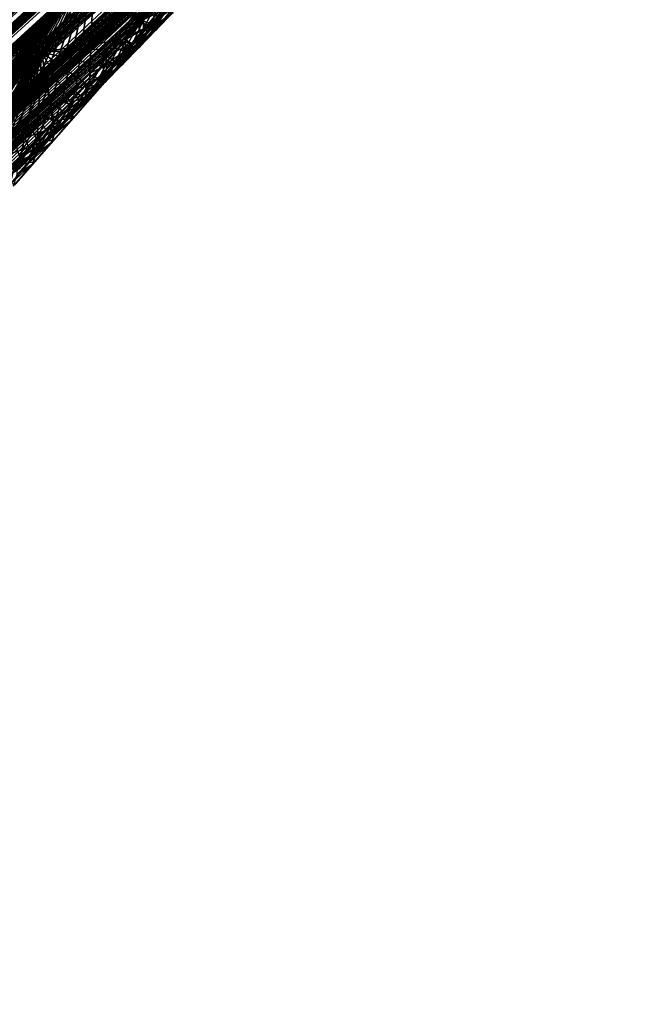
# Model space of a CAD drawing. Header units: metres. Extents: x -82 to 82, y -313 to 40.
# Tile 70 of 256: x -39.38 to -31.86, y -59.44 to -47.37. Entities that reach past the tile are written whole.
import ezdxf

# ---------------------------------------------------------------- set-up
doc = ezdxf.new("R2010")
doc.units = ezdxf.units.M
doc.layers.add('solid_505278_SW0001_CCC', color=7, linetype='CONTINUOUS')

msp = doc.modelspace()

# ---------------------------------------------------------------- linework, layer by layer
at = {"layer": 'solid_505278_SW0001_CCC'}
for points in [[(-49.32505, -55.600933, 69.177597), (-28.397409, -36.465427, 49.760887), (-28.379339, -36.453484, 49.982906)], [(-49.005386, -55.315346, 69.723915), (-49.32505, -55.600933, 69.177597), (-28.379339, -36.453484, 49.982906)], [(-49.32505, -55.600933, 69.177597), (-28.423248, -36.48732, 49.557117), (-28.397409, -36.465427, 49.760887)], [(-49.32505, -55.600933, 69.177597), (-28.456142, -36.518196, 49.369492), (-28.423248, -36.48732, 49.557117)], [(-49.32505, -55.600933, 69.177597), (-28.495581, -36.557339, 49.196136), (-28.456142, -36.518196, 49.369492)], [(-49.005386, -55.315346, 69.723915), (-28.37059, -36.453293, 50.225967), (-28.37241, -36.466423, 50.491898)], [(-49.005386, -55.315346, 69.723915), (-28.379339, -36.453484, 49.982906), (-28.37059, -36.453293, 50.225967)], [(-49.005386, -55.315346, 69.723915), (-28.37241, -36.466423, 50.491898), (-28.386059, -36.49448, 50.782413)], [(-48.652637, -55.035816, 70.256805), (-49.005386, -55.315346, 69.723915), (-28.386059, -36.49448, 50.782413)], [(-48.652637, -55.035816, 70.256805), (-28.386059, -36.49448, 50.782413), (-28.413544, -36.539711, 51.098862)], [(-48.652637, -55.035816, 70.256805), (-28.413544, -36.539711, 51.098862), (-28.456379, -36.603878, 51.441914)], [(-49.611641, -55.892422, 68.618256), (-28.541183, -36.60424, 49.034607), (-28.495581, -36.557339, 49.196136)], [(-49.32505, -55.600933, 69.177597), (-49.611641, -55.892422, 68.618256), (-28.495581, -36.557339, 49.196136)], [(-49.611641, -55.892422, 68.618256), (-28.592705, -36.658581, 48.883282), (-28.541183, -36.60424, 49.034607)], [(-49.611641, -55.892422, 68.618256), (-28.650297, -36.720448, 48.741039), (-28.592705, -36.658581, 48.883282)], [(-48.652637, -55.035816, 70.256805), (-28.456379, -36.603878, 51.441914), (-28.483822, -36.643425, 51.62355)], [(-48.652637, -55.035816, 70.256805), (-28.483822, -36.643425, 51.62355), (-28.515911, -36.68858, 51.812412)], [(-49.865108, -56.189693, 68.046196), (-28.784935, -36.868046, 48.479073), (-28.714212, -36.790089, 48.606735)], [(-49.611641, -55.892422, 68.618256), (-49.865108, -56.189693, 68.046196), (-28.714212, -36.790089, 48.606735)], [(-49.611641, -55.892422, 68.618256), (-28.714212, -36.790089, 48.606735), (-28.650297, -36.720448, 48.741039)], [(-48.26672, -54.762524, 70.775787), (-48.652637, -55.035816, 70.256805), (-28.515911, -36.68858, 51.812412)], [(-48.26672, -54.762524, 70.775787), (-28.515911, -36.68858, 51.812412), (-28.55253, -36.739285, 52.008392)], [(-48.26672, -54.762524, 70.775787), (-28.55253, -36.739285, 52.008392), (-28.593842, -36.795746, 52.211655)], [(-48.26672, -54.762524, 70.775787), (-28.593842, -36.795746, 52.211655), (-28.640474, -36.858566, 52.422691)], [(-49.865108, -56.189693, 68.046196), (-28.863064, -36.954994, 48.357567), (-28.784935, -36.868046, 48.479073)], [(-48.26672, -54.762524, 70.775787), (-28.640474, -36.858566, 52.422691), (-28.692152, -36.927551, 52.641304)], [(-49.865108, -56.189693, 68.046196), (-28.949242, -37.051678, 48.241787), (-28.863064, -36.954994, 48.357567)], [(-48.26672, -54.762524, 70.775787), (-28.692152, -36.927551, 52.641304), (-28.749271, -37.003105, 52.867794)], [(-48.26672, -54.762524, 70.775787), (-28.749271, -37.003105, 52.867794), (-28.812431, -37.085815, 53.102642)], [(-50.085285, -56.492615, 67.461609), (-29.151087, -37.280403, 48.025761), (-29.044729, -37.159546, 48.131264)], [(-49.865108, -56.189693, 68.046196), (-50.085285, -56.492615, 67.461609), (-29.044729, -37.159546, 48.131264)], [(-49.865108, -56.189693, 68.046196), (-29.044729, -37.159546, 48.131264), (-28.949242, -37.051678, 48.241787)], [(-47.84745, -54.495621, 71.280342), (-48.26672, -54.762524, 70.775787), (-28.812431, -37.085815, 53.102642)], [(-47.84745, -54.495621, 71.280342), (-28.812431, -37.085815, 53.102642), (-28.881281, -37.175404, 53.345558)], [(-50.085285, -56.492615, 67.461609), (-29.269623, -37.415829, 47.925503), (-29.151087, -37.280403, 48.025761)], [(-47.84745, -54.495621, 71.280342), (-28.881281, -37.175404, 53.345558), (-28.956409, -37.272457, 53.597054)], [(-47.84745, -54.495621, 71.280342), (-28.956409, -37.272457, 53.597054), (-29.038319, -37.377472, 53.85754)], [(-47.84745, -54.495621, 71.280342), (-29.038319, -37.377472, 53.85754), (-29.126657, -37.490173, 54.126736)], [(-50.085285, -56.492615, 67.461609), (-29.401876, -37.567673, 47.831032), (-29.269623, -37.415829, 47.925503)], [(-47.84745, -54.495621, 71.280342), (-29.126657, -37.490173, 54.126736), (-29.222229, -37.611332, 54.405304)], [(-50.085285, -56.492615, 67.461609), (-29.550472, -37.738945, 47.743385), (-29.401876, -37.567673, 47.831032)], [(-47.394493, -54.235218, 71.769852), (-47.84745, -54.495621, 71.280342), (-29.222229, -37.611332, 54.405304)], [(-47.394493, -54.235218, 71.769852), (-29.222229, -37.611332, 54.405304), (-29.325375, -37.741299, 54.693542)], [(-50.271877, -56.801014, 66.8647), (-29.716869, -37.931442, 47.663921), (-29.550472, -37.738945, 47.743385)], [(-50.085285, -56.492615, 67.461609), (-50.271877, -56.801014, 66.8647), (-29.550472, -37.738945, 47.743385)], [(-47.394493, -54.235218, 71.769852), (-29.325375, -37.741299, 54.693542), (-29.435852, -37.879902, 54.991241)], [(-47.394493, -54.235218, 71.769852), (-29.435852, -37.879902, 54.991241), (-29.554684, -38.028088, 55.299225)], [(-50.271877, -56.801014, 66.8647), (-29.902411, -38.146873, 47.594093), (-29.716869, -37.931442, 47.663921)], [(-47.394493, -54.235218, 71.769852), (-29.554684, -38.028088, 55.299225), (-29.638645, -38.132317, 55.510345)], [(-50.271877, -56.801014, 66.8647), (-30.108398, -38.386669, 47.53653), (-29.902411, -38.146873, 47.594093)], [(-47.394493, -54.235218, 71.769852), (-29.638645, -38.132317, 55.510345), (-29.726185, -38.240715, 55.725929)], [(-47.394493, -54.235218, 71.769852), (-29.726185, -38.240715, 55.725929), (-29.817663, -38.353615, 55.946262)], [(-46.90752, -53.981495, 72.243584), (-47.394493, -54.235218, 71.769852), (-29.817663, -38.353615, 55.946262)], [(-46.90752, -53.981495, 72.243584), (-29.817663, -38.353615, 55.946262), (-29.913446, -38.471352, 56.171631)], [(-50.424477, -57.114719, 66.255669), (-30.335711, -38.651917, 47.493057), (-30.108398, -38.386669, 47.53653)], [(-50.271877, -56.801014, 66.8647), (-50.424477, -57.114719, 66.255669), (-30.108398, -38.386669, 47.53653)], [(-46.90752, -53.981495, 72.243584), (-29.913446, -38.471352, 56.171631), (-30.013628, -38.594021, 56.402115)], [(-46.90752, -53.981495, 72.243584), (-30.013628, -38.594021, 56.402115), (-30.117811, -38.721283, 56.637398)], [(-50.424477, -57.114719, 66.255669), (-30.457506, -38.794319, 47.476967), (-30.335711, -38.651917, 47.493057)], [(-46.90752, -53.981495, 72.243584), (-30.117811, -38.721283, 56.637398), (-30.226368, -38.853474, 56.877766)], [(-50.424477, -57.114719, 66.255669), (-30.585285, -38.943783, 47.46534), (-30.457506, -38.794319, 47.476967)], [(-50.424477, -57.114719, 66.255669), (-30.718929, -39.100258, 47.458099), (-30.585285, -38.943783, 47.46534)], [(-46.90752, -53.981495, 72.243584), (-30.226368, -38.853474, 56.877766), (-30.339729, -38.990978, 57.123539)], [(-46.90752, -53.981495, 72.243584), (-30.339729, -38.990978, 57.123539), (-30.458189, -39.13406, 57.374943)], [(-50.542583, -57.433552, 65.634644), (-30.858578, -39.263908, 47.455437), (-30.718929, -39.100258, 47.458099)], [(-50.424477, -57.114719, 66.255669), (-50.542583, -57.433552, 65.634644), (-30.718929, -39.100258, 47.458099)], [(-46.90752, -53.981495, 72.243584), (-30.458189, -39.13406, 57.374943), (-30.581215, -39.282272, 57.631584)], [(-50.542583, -57.433552, 65.634644), (-31.004772, -39.435261, 47.457993), (-30.858578, -39.263908, 47.455437)], [(-46.386158, -53.734642, 72.700699), (-46.90752, -53.981495, 72.243584), (-30.581215, -39.282272, 57.631584)], [(-46.386158, -53.734642, 72.700699), (-30.581215, -39.282272, 57.631584), (-30.709114, -39.435883, 57.893677)], [(-50.542583, -57.433552, 65.634644), (-31.157259, -39.614136, 47.46553), (-31.004772, -39.435261, 47.457993)], [(-46.386158, -53.734642, 72.700699), (-30.709114, -39.435883, 57.893677), (-30.84239, -39.595329, 58.161575)], [(-50.542583, -57.433552, 65.634644), (-31.316374, -39.80088, 47.47847), (-31.157259, -39.614136, 47.46553)], [(-46.386158, -53.734642, 72.700699), (-30.84239, -39.595329, 58.161575), (-30.981516, -39.761024, 58.435619)], [(-50.542583, -57.433552, 65.634644), (-31.482641, -39.995987, 47.49744), (-31.316374, -39.80088, 47.47847)], [(-46.386158, -53.734642, 72.700699), (-30.981516, -39.761024, 58.435619), (-31.125982, -39.932541, 58.715454)], [(-46.386158, -53.734642, 72.700699), (-31.125982, -39.932541, 58.715454), (-31.275888, -40.109974, 59.001141)], [(-50.542583, -57.433552, 65.634644), (-31.655725, -40.199207, 47.522118), (-31.482641, -39.995987, 47.49744)], [(-46.386158, -53.734642, 72.700699), (-31.275888, -40.109974, 59.001141), (-31.39225, -40.247234, 59.219482)], [(-50.625542, -57.757278, 65.001663), (-31.836168, -40.411072, 47.553123), (-31.655725, -40.199207, 47.522118)], [(-50.542583, -57.433552, 65.634644), (-50.625542, -57.757278, 65.001663), (-31.655725, -40.199207, 47.522118)], [(-46.386158, -53.734642, 72.700699), (-31.39225, -40.247234, 59.219482), (-31.512268, -40.388317, 59.441505)], [(-50.625542, -57.757278, 65.001663), (-32.024429, -40.632023, 47.590984), (-31.836168, -40.411072, 47.553123)], [(-45.829971, -53.494862, 73.140297), (-46.386158, -53.734642, 72.700699), (-31.512268, -40.388317, 59.441505)], [(-45.829971, -53.494862, 73.140297), (-31.512268, -40.388317, 59.441505), (-31.636152, -40.533405, 59.667347)], [(-45.829971, -53.494862, 73.140297), (-31.636152, -40.533405, 59.667347), (-31.763432, -40.68211, 59.896717)], [(-50.625542, -57.757278, 65.001663), (-32.220165, -40.861805, 47.635387), (-32.024429, -40.632023, 47.590984)], [(-45.829971, -53.494862, 73.140297), (-31.763432, -40.68211, 59.896717), (-31.894138, -40.834454, 60.12962)], [(-50.625542, -57.757278, 65.001663), (-32.424107, -41.101101, 47.687153), (-32.220165, -40.861805, 47.635387)], [(-45.829971, -53.494862, 73.140297), (-31.894138, -40.834454, 60.12962), (-32.02858, -40.990692, 60.366241)], [(-45.829971, -53.494862, 73.140297), (-32.02858, -40.990692, 60.366241), (-32.167061, -41.15107, 60.60677)], [(-50.625542, -57.757278, 65.001663), (-32.636555, -41.350227, 47.746632), (-32.424107, -41.101101, 47.687153)], [(-45.829971, -53.494862, 73.140297), (-32.167061, -41.15107, 60.60677), (-32.309887, -41.315838, 60.851391)], [(-50.672581, -58.085609, 64.35688), (-32.857277, -41.609009, 47.813625), (-32.636555, -41.350227, 47.746632)], [(-50.625542, -57.757278, 65.001663), (-50.672581, -58.085609, 64.35688), (-32.636555, -41.350227, 47.746632)], [(-45.829971, -53.494862, 73.140297), (-32.309887, -41.315838, 60.851391), (-32.457127, -41.485039, 61.100151)], [(-45.829971, -53.494862, 73.140297), (-32.457127, -41.485039, 61.100151), (-32.608177, -41.658203, 61.352692)], [(-50.672581, -58.085609, 64.35688), (-33.087185, -41.878288, 47.889168), (-32.857277, -41.609009, 47.813625)], [(-45.829971, -53.494862, 73.140297), (-32.608177, -41.658203, 61.352692), (-32.763325, -41.835548, 61.609173)], [(-45.238346, -53.262276, 73.561333), (-45.829971, -53.494862, 73.140297), (-32.763325, -41.835548, 61.609173)], [(-45.238346, -53.262276, 73.561333), (-32.763325, -41.835548, 61.609173), (-32.922947, -42.017372, 61.869801)], [(-50.672581, -58.085609, 64.35688), (-33.245651, -42.06374, 47.944389), (-33.087185, -41.878288, 47.889168)], [(-50.672581, -58.085609, 64.35688), (-33.408066, -42.253765, 48.003292), (-33.245651, -42.06374, 47.944389)], [(-45.238346, -53.262276, 73.561333), (-32.922947, -42.017372, 61.869801), (-33.087414, -42.20396, 62.134785)], [(-45.238346, -53.262276, 73.561333), (-33.087414, -42.20396, 62.134785), (-33.257111, -42.395607, 62.404335)], [(-50.672581, -58.085609, 64.35688), (-33.574757, -42.448662, 48.06625), (-33.408066, -42.253765, 48.003292)], [(-50.672581, -58.085609, 64.35688), (-33.746044, -42.648716, 48.133629), (-33.574757, -42.448662, 48.06625)], [(-45.238346, -53.262276, 73.561333), (-33.257111, -42.395607, 62.404335), (-33.43169, -42.592049, 62.678284)], [(-50.682842, -58.418221, 63.700481), (-33.92202, -42.854012, 48.205528), (-33.746044, -42.648716, 48.133629)], [(-50.672581, -58.085609, 64.35688), (-50.682842, -58.418221, 63.700481), (-33.746044, -42.648716, 48.133629)], [(-45.238346, -53.262276, 73.561333), (-33.43169, -42.592049, 62.678284), (-33.610764, -42.792973, 62.956406)], [(-34.488785, -42.616348, 45.53973), (-37.863113, -47.3708, 48.708824), (-38.071892, -47.609276, 48.826672)], [(-35.516335, -42.784485, 44.261219), (-34.488785, -42.616348, 45.53973), (-38.071892, -47.609276, 48.826672)], [(-45.238346, -53.262276, 73.561333), (-33.610764, -42.792973, 62.956406), (-33.757561, -42.957172, 63.182068)], [(-42.515465, -47.609116, 43.965061), (-42.380283, -47.372231, 43.769005), (-37.739449, -42.784481, 41.829079)], [(-41.340038, -47.769924, 45.114651), (-42.515465, -47.609116, 43.965061), (-37.739449, -42.784481, 41.829079)], [(-41.340038, -47.769924, 45.114651), (-37.739449, -42.784481, 41.829079), (-36.602207, -42.840649, 43.021687)], [(-35.516335, -42.784485, 44.261219), (-39.111389, -47.769928, 47.552845), (-40.201836, -47.822128, 46.311951)], [(-35.516335, -42.784485, 44.261219), (-40.201836, -47.822128, 46.311951), (-36.602207, -42.840649, 43.021687)], [(-35.516335, -42.784485, 44.261219), (-38.071892, -47.609276, 48.826672), (-39.111389, -47.769928, 47.552845)], [(-50.682842, -58.418221, 63.700481), (-34.102314, -43.064251, 48.281563), (-33.92202, -42.854012, 48.205528)], [(-41.340038, -47.769924, 45.114651), (-36.602207, -42.840649, 43.021687), (-40.201836, -47.822128, 46.311951)], [(-50.682842, -58.418221, 63.700481), (-34.287258, -43.27972, 48.362114), (-34.102314, -43.064251, 48.281563)], [(-45.238346, -53.262276, 73.561333), (-33.757561, -42.957172, 63.182068), (-33.907764, -43.124638, 63.410664)], [(-45.238346, -53.262276, 73.561333), (-33.907764, -43.124638, 63.410664), (-34.061607, -43.295544, 63.642311)], [(-38.518547, -48.037514, 71.912964), (-38.316463, -47.833805, 71.673347), (-34.836853, -43.125942, 68.437462)], [(-38.459187, -46.545467, 73.386971), (-38.518547, -48.037514, 71.912964), (-34.836853, -43.125942, 68.437462)], [(-38.316463, -47.833805, 71.673347), (-38.117588, -47.632515, 71.43531), (-34.836853, -43.125942, 68.437462)], [(-38.117588, -47.632515, 71.43531), (-37.922157, -47.433933, 71.199165), (-34.836853, -43.125942, 68.437462)], [(-37.922157, -47.433933, 71.199165), (-37.729084, -47.237034, 70.9636), (-34.836853, -43.125942, 68.437462)], [(-50.682842, -58.418221, 63.700481), (-34.47723, -43.500744, 48.447609), (-34.287258, -43.27972, 48.362114)], [(-45.238346, -53.262276, 73.561333), (-34.061607, -43.295544, 63.642311), (-34.21933, -43.470062, 63.877129)], [(-50.682842, -58.418221, 63.700481), (-34.672485, -43.727547, 48.538345), (-34.47723, -43.500744, 48.447609)], [(-45.238346, -53.262276, 73.561333), (-34.21933, -43.470062, 63.877129), (-34.381081, -43.648304, 64.115196)], [(-45.238346, -53.262276, 73.561333), (-34.381081, -43.648304, 64.115196), (-34.546188, -43.829762, 64.356186)], [(-50.682842, -58.418221, 63.700481), (-34.872555, -43.959751, 48.633804), (-34.672485, -43.727547, 48.538345)], [(-44.61068, -53.037037, 73.962631), (-45.238346, -53.262276, 73.561333), (-34.546188, -43.829762, 64.356186)], [(-44.61068, -53.037037, 73.962631), (-34.546188, -43.829762, 64.356186), (-34.71471, -44.014477, 64.600121)], [(-50.682842, -58.418221, 63.700481), (-35.077698, -44.197575, 48.734299), (-34.872555, -43.959751, 48.633804)], [(-44.61068, -53.037037, 73.962631), (-34.71471, -44.014477, 64.600121), (-34.886951, -44.202667, 64.847145)], [(-50.682842, -58.418221, 63.700481), (-50.655369, -58.754738, 63.032635), (-35.077698, -44.197575, 48.734299)], [(-50.655369, -58.754738, 63.032635), (-35.288349, -44.441376, 48.840332), (-35.077698, -44.197575, 48.734299)], [(-44.61068, -53.037037, 73.962631), (-34.886951, -44.202667, 64.847145), (-35.063221, -44.394558, 65.097404)], [(-44.61068, -53.037037, 73.962631), (-35.063221, -44.394558, 65.097404), (-35.243824, -44.590366, 65.351036)], [(-50.655369, -58.754738, 63.032635), (-35.504913, -44.691494, 48.952381), (-35.288349, -44.441376, 48.840332)], [(-44.61068, -53.037037, 73.962631), (-35.243824, -44.590366, 65.351036), (-35.397861, -44.756687, 65.565079)], [(-50.655369, -58.754738, 63.032635), (-35.726955, -44.947582, 49.069942), (-35.504913, -44.691494, 48.952381)], [(-44.61068, -53.037037, 73.962631), (-35.397861, -44.756687, 65.565079), (-35.555305, -44.92601, 65.781654)], [(-50.655369, -58.754738, 63.032635), (-35.954548, -45.209709, 49.193123), (-35.726955, -44.947582, 49.069942)], [(-44.61068, -53.037037, 73.962631), (-35.555305, -44.92601, 65.781654), (-35.71582, -45.098087, 66.000618)], [(-42.398941, -50.406586, 77.592232), (-38.459187, -46.545467, 73.386971), (-38.515076, -44.950783, 74.749458)], [(-38.686783, -45.137203, 74.938423), (-42.398941, -50.406586, 77.592232), (-38.515076, -44.950783, 74.749458)], [(-44.61068, -53.037037, 73.962631), (-35.71582, -45.098087, 66.000618), (-35.879009, -45.27264, 66.221809)], [(-50.655369, -58.754738, 63.032635), (-36.129189, -45.410503, 49.289558), (-35.954548, -45.209709, 49.193123)], [(-38.686783, -45.137203, 74.938423), (-38.860336, -45.324089, 75.128677), (-42.398941, -50.406586, 77.592232)], [(-44.61068, -53.037037, 73.962631), (-35.879009, -45.27264, 66.221809), (-36.045101, -45.449821, 66.445313)], [(-38.860336, -45.324089, 75.128677), (-39.035522, -45.511189, 75.319962), (-42.398941, -50.406586, 77.592232)], [(-50.655369, -58.754738, 63.032635), (-36.307449, -45.615086, 49.389748), (-36.129189, -45.410503, 49.289558)], [(-44.61068, -53.037037, 73.962631), (-36.045101, -45.449821, 66.445313), (-36.214314, -45.62978, 66.671204)], [(-39.035522, -45.511189, 75.319962), (-39.212135, -45.698265, 75.512039), (-42.398941, -50.406586, 77.592232)], [(-50.655369, -58.754738, 63.032635), (-36.489513, -45.823597, 49.493904), (-36.307449, -45.615086, 49.389748)], [(-44.61068, -53.037037, 73.962631), (-36.214314, -45.62978, 66.671204), (-36.386875, -45.81266, 66.899574)], [(-39.212135, -45.698265, 75.512039), (-39.407906, -45.903854, 75.724075), (-42.398941, -50.406586, 77.592232)], [(-50.655369, -58.754738, 63.032635), (-50.589024, -59.094723, 62.353378), (-36.489513, -45.823597, 49.493904)], [(-50.589024, -59.094723, 62.353378), (-36.67498, -46.03574, 49.601559), (-36.489513, -45.823597, 49.493904)], [(-44.61068, -53.037037, 73.962631), (-36.386875, -45.81266, 66.899574), (-36.563004, -45.998623, 67.130508)], [(-50.589024, -59.094723, 62.353378), (-36.86388, -46.251526, 49.712746), (-36.67498, -46.03574, 49.601559)], [(-44.61068, -53.037037, 73.962631), (-36.563004, -45.998623, 67.130508), (-36.742931, -46.187805, 67.364098)], [(-44.61068, -53.037037, 73.962631), (-36.742931, -46.187805, 67.364098), (-36.926876, -46.380363, 67.600426)], [(-50.589024, -59.094723, 62.353378), (-37.056458, -46.471142, 49.82777), (-36.86388, -46.251526, 49.712746)], [(-43.946354, -52.819332, 74.342888), (-44.61068, -53.037037, 73.962631), (-36.926876, -46.380363, 67.600426)], [(-43.946354, -52.819332, 74.342888), (-36.926876, -46.380363, 67.600426), (-37.114899, -46.576324, 67.839508)], [(-50.589024, -59.094723, 62.353378), (-37.25296, -46.694778, 49.946941), (-37.056458, -46.471142, 49.82777)], [(-42.464283, -51.859299, 76.187164), (-42.252804, -51.661324, 75.975899), (-38.459187, -46.545467, 73.386971)], [(-42.398941, -50.406586, 77.592232), (-42.464283, -51.859299, 76.187164), (-38.459187, -46.545467, 73.386971)], [(-42.252804, -51.661324, 75.975899), (-42.042542, -51.463772, 75.764008), (-38.459187, -46.545467, 73.386971)], [(-42.042542, -51.463772, 75.764008), (-41.833496, -51.266647, 75.551483), (-38.459187, -46.545467, 73.386971)], [(-41.833496, -51.266647, 75.551483), (-41.625664, -51.069946, 75.338341), (-38.459187, -46.545467, 73.386971)], [(-41.625664, -51.069946, 75.338341), (-41.419041, -50.873676, 75.12458), (-38.459187, -46.545467, 73.386971)], [(-41.419041, -50.873676, 75.12458), (-41.213627, -50.677837, 74.91021), (-38.459187, -46.545467, 73.386971)], [(-41.213627, -50.677837, 74.91021), (-41.009422, -50.482433, 74.695229), (-38.459187, -46.545467, 73.386971)], [(-41.009422, -50.482433, 74.695229), (-40.806419, -50.287464, 74.479652), (-38.459187, -46.545467, 73.386971)], [(-40.806419, -50.287464, 74.479652), (-40.604618, -50.092934, 74.263474), (-38.459187, -46.545467, 73.386971)], [(-40.604618, -50.092934, 74.263474), (-40.404018, -49.898842, 74.046715), (-38.459187, -46.545467, 73.386971)], [(-40.404018, -49.898842, 74.046715), (-40.204613, -49.705189, 73.829361), (-38.459187, -46.545467, 73.386971)], [(-40.204613, -49.705189, 73.829361), (-40.006153, -49.511734, 73.611153), (-38.459187, -46.545467, 73.386971)], [(-40.006153, -49.511734, 73.611153), (-39.808064, -49.317921, 73.391434), (-38.459187, -46.545467, 73.386971)], [(-39.808064, -49.317921, 73.391434), (-39.610592, -49.123974, 73.170486), (-38.459187, -46.545467, 73.386971)], [(-39.610592, -49.123974, 73.170486), (-39.414021, -48.930168, 72.948631), (-38.459187, -46.545467, 73.386971)], [(-39.414021, -48.930168, 72.948631), (-39.218639, -48.736778, 72.726189), (-38.459187, -46.545467, 73.386971)], [(-39.218639, -48.736778, 72.726189), (-39.04126, -48.560551, 72.522568), (-38.459187, -46.545467, 73.386971)], [(-39.04126, -48.560551, 72.522568), (-38.865311, -48.385117, 72.318985), (-38.459187, -46.545467, 73.386971)], [(-38.865311, -48.385117, 72.318985), (-38.69101, -48.210697, 72.1157), (-38.459187, -46.545467, 73.386971)], [(-38.69101, -48.210697, 72.1157), (-38.518547, -48.037514, 71.912964), (-38.459187, -46.545467, 73.386971)], [(-43.946354, -52.819332, 74.342888), (-37.114899, -46.576324, 67.839508), (-37.306091, -46.775055, 68.080986)], [(-50.589024, -59.094723, 62.353378), (-37.453644, -46.922615, 50.070557), (-37.25296, -46.694778, 49.946941)], [(-43.946354, -52.819332, 74.342888), (-37.306091, -46.775055, 68.080986), (-37.500572, -46.976639, 68.324913)], [(-50.589024, -59.094723, 62.353378), (-37.658562, -47.154697, 50.198685), (-37.453644, -46.922615, 50.070557)], [(-43.946354, -52.819332, 74.342888), (-37.500572, -46.976639, 68.324913), (-37.698673, -47.181293, 68.571419)], [(-50.589024, -59.094723, 62.353378), (-37.867226, -47.390675, 50.33073), (-37.658562, -47.154697, 50.198685)], [(-37.767056, -47.419743, 49.983109), (-37.658562, -47.154697, 50.198685), (-37.867226, -47.390675, 50.33073)], [(-37.797272, -47.455368, 69.186012), (-37.398048, -47.14756, 69.168251), (-37.603897, -47.360664, 69.420952)], [(-37.797272, -47.455368, 69.186012), (-37.591667, -47.243507, 68.934021), (-37.398048, -47.14756, 69.168251)], [(-37.531563, -47.150856, 49.834061), (-37.658562, -47.154697, 50.198685), (-37.767056, -47.419743, 49.983109)], [(-37.531563, -47.150856, 49.834061), (-37.767056, -47.419743, 49.983109), (-37.575573, -47.266479, 49.540306)], [(-37.763988, -47.520847, 70.442802), (-37.480999, -47.117393, 70.437454), (-37.687763, -47.332172, 70.688141)], [(-37.763988, -47.520847, 70.442802), (-37.556904, -47.306591, 70.192406), (-37.480999, -47.117393, 70.437454)], [(-43.946354, -52.819332, 74.342888), (-37.698673, -47.181293, 68.571419), (-37.90073, -47.389256, 68.820656)], [(-37.895618, -47.54705, 70.937798), (-37.729084, -47.237034, 70.9636), (-37.922157, -47.433933, 71.199165)], [(-37.591667, -47.243507, 68.934021), (-37.90073, -47.389256, 68.820656), (-37.698673, -47.181293, 68.571419)], [(-37.797272, -47.455368, 69.186012), (-37.90073, -47.389256, 68.820656), (-37.591667, -47.243507, 68.934021)], [(-37.895618, -47.54705, 70.937798), (-37.687763, -47.332172, 70.688141), (-37.729084, -47.237034, 70.9636)], [(-37.625534, -47.218811, 48.856434), (-37.859921, -47.493988, 49.005245), (-37.863113, -47.3708, 48.708824)], [(-37.567833, -47.244049, 49.186855), (-37.859921, -47.493988, 49.005245), (-37.625534, -47.218811, 48.856434)], [(-37.567833, -47.244049, 49.186855), (-37.800919, -47.515163, 49.335068), (-37.859921, -47.493988, 49.005245)], [(-37.767056, -47.419743, 49.983109), (-37.811123, -47.537777, 49.690323), (-37.575573, -47.266479, 49.540306)], [(-37.800919, -47.515163, 49.335068), (-37.575573, -47.266479, 49.540306), (-37.811123, -47.537777, 49.690323)], [(-37.810818, -47.573956, 69.67263), (-37.498665, -47.285084, 69.729477), (-37.70372, -47.497166, 69.978813)], [(-37.810818, -47.573956, 69.67263), (-37.603897, -47.360664, 69.420952), (-37.498665, -47.285084, 69.729477)], [(-37.567833, -47.244049, 49.186855), (-37.575573, -47.266479, 49.540306), (-37.800919, -47.515163, 49.335068)], [(-37.70372, -47.497166, 69.978813), (-37.498665, -47.285084, 69.729477), (-37.556904, -47.306591, 70.192406)], [(-50.589024, -59.094723, 62.353378), (-38.079868, -47.630695, 50.466972), (-37.867226, -47.390675, 50.33073)], [(-43.946354, -52.819332, 74.342888), (-37.90073, -47.389256, 68.820656), (-38.107079, -47.600742, 69.072746)], [(-37.797272, -47.455368, 69.186012), (-38.107079, -47.600742, 69.072746), (-37.90073, -47.389256, 68.820656)], [(-38.002342, -47.687679, 50.134293), (-37.867226, -47.390675, 50.33073), (-38.079868, -47.630695, 50.466972)], [(-37.859921, -47.493988, 49.005245), (-38.071892, -47.609276, 48.826672), (-37.863113, -47.3708, 48.708824)], [(-38.003933, -47.667435, 69.436989), (-37.603897, -47.360664, 69.420952), (-37.810818, -47.573956, 69.67263)], [(-38.003933, -47.667435, 69.436989), (-37.797272, -47.455368, 69.186012), (-37.603897, -47.360664, 69.420952)], [(-37.767056, -47.419743, 49.983109), (-37.867226, -47.390675, 50.33073), (-38.002342, -47.687679, 50.134293)], [(-37.972149, -47.735222, 70.692192), (-37.687763, -47.332172, 70.688141), (-37.895618, -47.54705, 70.937798)], [(-37.972149, -47.735222, 70.692192), (-37.763988, -47.520847, 70.442802), (-37.687763, -47.332172, 70.688141)], [(-37.70372, -47.497166, 69.978813), (-37.556904, -47.306591, 70.192406), (-37.763988, -47.520847, 70.442802)], [(-38.104557, -47.762012, 71.186447), (-37.922157, -47.433933, 71.199165), (-38.117588, -47.632515, 71.43531)], [(-38.003933, -47.667435, 69.436989), (-38.107079, -47.600742, 69.072746), (-37.797272, -47.455368, 69.186012)], [(-38.104557, -47.762012, 71.186447), (-37.895618, -47.54705, 70.937798), (-37.922157, -47.433933, 71.199165)], [(-37.859921, -47.493988, 49.005245), (-38.094055, -47.768017, 49.1562), (-38.071892, -47.609276, 48.826672)], [(-37.800919, -47.515163, 49.335068), (-38.094055, -47.768017, 49.1562), (-37.859921, -47.493988, 49.005245)], [(-37.800919, -47.515163, 49.335068), (-38.033775, -47.78521, 49.485386), (-38.094055, -47.768017, 49.1562)], [(-37.800919, -47.515163, 49.335068), (-37.811123, -47.537777, 49.690323), (-38.033775, -47.78521, 49.485386)], [(-38.018803, -47.787418, 69.923286), (-37.70372, -47.497166, 69.978813), (-37.909828, -47.709393, 70.22715)], [(-38.018803, -47.787418, 69.923286), (-37.810818, -47.573956, 69.67263), (-37.70372, -47.497166, 69.978813)], [(-37.767056, -47.419743, 49.983109), (-38.002342, -47.687679, 50.134293), (-37.811123, -47.537777, 49.690323)], [(-37.909828, -47.709393, 70.22715), (-37.763988, -47.520847, 70.442802), (-37.972149, -47.735222, 70.692192)], [(-37.909828, -47.709393, 70.22715), (-37.70372, -47.497166, 69.978813), (-37.763988, -47.520847, 70.442802)], [(-50.589024, -59.094723, 62.353378), (-38.29678, -47.874977, 50.607784), (-38.079868, -47.630695, 50.466972)], [(-43.946354, -52.819332, 74.342888), (-38.107079, -47.600742, 69.072746), (-38.31805, -47.815983, 69.327835)], [(-39.111389, -47.769928, 47.552845), (-38.071892, -47.609276, 48.826672), (-38.170708, -47.721996, 48.883186)], [(-38.003933, -47.667435, 69.436989), (-38.31805, -47.815983, 69.327835), (-38.107079, -47.600742, 69.072746)], [(-38.314575, -47.977055, 71.434082), (-38.117588, -47.632515, 71.43531), (-38.316463, -47.833805, 71.673347)], [(-38.314575, -47.977055, 71.434082), (-38.104557, -47.762012, 71.186447), (-38.117588, -47.632515, 71.43531)], [(-38.237438, -47.954678, 50.287556), (-38.079868, -47.630695, 50.466972), (-38.29678, -47.874977, 50.607784)], [(-38.002342, -47.687679, 50.134293), (-38.079868, -47.630695, 50.466972), (-38.237438, -47.954678, 50.287556)], [(-38.211643, -47.8797, 69.686958), (-37.810818, -47.573956, 69.67263), (-38.018803, -47.787418, 69.923286)], [(-38.211643, -47.8797, 69.686958), (-38.003933, -47.667435, 69.436989), (-37.810818, -47.573956, 69.67263)], [(-38.181381, -47.949699, 70.940575), (-37.895618, -47.54705, 70.937798), (-38.104557, -47.762012, 71.186447)], [(-38.181381, -47.949699, 70.940575), (-37.972149, -47.735222, 70.692192), (-37.895618, -47.54705, 70.937798)], [(-38.094055, -47.768017, 49.1562), (-38.170708, -47.721996, 48.883186), (-38.071892, -47.609276, 48.826672)], [(-38.002342, -47.687679, 50.134293), (-38.046459, -47.80806, 49.842472), (-37.811123, -47.537777, 49.690323)], [(-38.033775, -47.78521, 49.485386), (-37.811123, -47.537777, 49.690323), (-38.046459, -47.80806, 49.842472)], [(-39.111389, -47.769928, 47.552845), (-43.174915, -52.496052, 50.713692), (-44.000847, -52.523987, 49.784458)], [(-39.111389, -47.769928, 47.552845), (-44.000847, -52.523987, 49.784458), (-40.201836, -47.822128, 46.311951)], [(-39.111389, -47.769928, 47.552845), (-42.368099, -52.400131, 51.651634), (-43.174915, -52.496052, 50.713692)], [(-39.111389, -47.769928, 47.552845), (-42.127491, -52.138607, 51.476242), (-42.368099, -52.400131, 51.651634)], [(-39.111389, -47.769928, 47.552845), (-41.890564, -51.880104, 51.305031), (-42.127491, -52.138607, 51.476242)], [(-39.111389, -47.769928, 47.552845), (-41.657482, -51.624935, 51.138264), (-41.890564, -51.880104, 51.305031)], [(-39.111389, -47.769928, 47.552845), (-41.428532, -51.373627, 50.97641), (-41.657482, -51.624935, 51.138264)], [(-39.111389, -47.769928, 47.552845), (-41.183613, -51.104042, 50.805382), (-41.428532, -51.373627, 50.97641)], [(-39.111389, -47.769928, 47.552845), (-40.943161, -50.8386, 50.639561), (-41.183613, -51.104042, 50.805382)], [(-39.111389, -47.769928, 47.552845), (-40.706963, -50.577053, 50.478619), (-40.943161, -50.8386, 50.639561)], [(-39.111389, -47.769928, 47.552845), (-40.474785, -50.319164, 50.322235), (-40.706963, -50.577053, 50.478619)], [(-39.111389, -47.769928, 47.552845), (-40.246422, -50.064674, 50.170094), (-40.474785, -50.319164, 50.322235)], [(-39.111389, -47.769928, 47.552845), (-40.021854, -49.813656, 50.022194), (-40.246422, -50.064674, 50.170094)], [(-39.111389, -47.769928, 47.552845), (-39.801476, -49.566792, 49.879147), (-40.021854, -49.813656, 50.022194)], [(-39.111389, -47.769928, 47.552845), (-39.585133, -49.323933, 49.740738), (-39.801476, -49.566792, 49.879147)], [(-39.111389, -47.769928, 47.552845), (-39.372635, -49.084873, 49.606693), (-39.585133, -49.323933, 49.740738)], [(-39.111389, -47.769928, 47.552845), (-39.163803, -48.849392, 49.476753), (-39.372635, -49.084873, 49.606693)], [(-39.111389, -47.769928, 47.552845), (-38.969517, -48.629807, 49.357403), (-39.163803, -48.849392, 49.476753)], [(-39.111389, -47.769928, 47.552845), (-38.170708, -47.721996, 48.883186), (-38.362423, -47.940426, 48.994202)], [(-39.111389, -47.769928, 47.552845), (-38.95845, -48.617279, 49.350647), (-38.969517, -48.629807, 49.357403)], [(-39.111389, -47.769928, 47.552845), (-38.756401, -48.388313, 49.228119), (-38.95845, -48.617279, 49.350647)], [(-39.111389, -47.769928, 47.552845), (-38.557621, -48.162498, 49.109127), (-38.756401, -48.388313, 49.228119)], [(-39.111389, -47.769928, 47.552845), (-38.362423, -47.940426, 48.994202), (-38.557621, -48.162498, 49.109127)], [(-38.391674, -48.164268, 71.187958), (-38.104557, -47.762012, 71.186447), (-38.314575, -47.977055, 71.434082)], [(-38.391674, -48.164268, 71.187958), (-38.181381, -47.949699, 70.940575), (-38.104557, -47.762012, 71.186447)], [(-38.094055, -47.768017, 49.1562), (-38.362423, -47.940426, 48.994202), (-38.170708, -47.721996, 48.883186)], [(-38.094055, -47.768017, 49.1562), (-38.327961, -48.040913, 49.309242), (-38.362423, -47.940426, 48.994202)], [(-38.033775, -47.78521, 49.485386), (-38.327961, -48.040913, 49.309242), (-38.094055, -47.768017, 49.1562)], [(-38.211643, -47.8797, 69.686958), (-38.31805, -47.815983, 69.327835), (-38.003933, -47.667435, 69.436989)], [(-38.002342, -47.687679, 50.134293), (-38.237438, -47.954678, 50.287556), (-38.046459, -47.80806, 49.842472)], [(-38.227848, -48.001038, 70.172935), (-37.909828, -47.709393, 70.22715), (-38.116985, -47.921749, 70.474487)], [(-38.227848, -48.001038, 70.172935), (-38.018803, -47.787418, 69.923286), (-37.909828, -47.709393, 70.22715)], [(-38.116985, -47.921749, 70.474487), (-37.972149, -47.735222, 70.692192), (-38.181381, -47.949699, 70.940575)], [(-38.116985, -47.921749, 70.474487), (-37.909828, -47.709393, 70.22715), (-37.972149, -47.735222, 70.692192)], [(-50.589024, -59.094723, 62.353378), (-50.48259, -59.437645, 61.662876), (-38.29678, -47.874977, 50.607784)], [(-50.48259, -59.437645, 61.662876), (-38.518261, -48.123718, 50.753544), (-38.29678, -47.874977, 50.607784)], [(-43.946354, -52.819332, 74.342888), (-38.31805, -47.815983, 69.327835), (-38.533981, -48.035198, 69.586067)], [(-38.211643, -47.8797, 69.686958), (-38.533981, -48.035198, 69.586067), (-38.31805, -47.815983, 69.327835)], [(-38.420399, -48.092148, 69.935921), (-38.533981, -48.035198, 69.586067), (-38.211643, -47.8797, 69.686958)], [(-38.525665, -48.192162, 71.680717), (-38.316463, -47.833805, 71.673347), (-38.518547, -48.037514, 71.912964)], [(-38.525665, -48.192162, 71.680717), (-38.314575, -47.977055, 71.434082), (-38.316463, -47.833805, 71.673347)], [(-38.472355, -48.220734, 50.442829), (-38.29678, -47.874977, 50.607784), (-38.518261, -48.123718, 50.753544)], [(-38.237438, -47.954678, 50.287556), (-38.29678, -47.874977, 50.607784), (-38.472355, -48.220734, 50.442829)], [(-38.420399, -48.092148, 69.935921), (-38.018803, -47.787418, 69.923286), (-38.227848, -48.001038, 70.172935)], [(-38.420399, -48.092148, 69.935921), (-38.211643, -47.8797, 69.686958), (-38.018803, -47.787418, 69.923286)], [(-38.033775, -47.78521, 49.485386), (-38.266422, -48.054199, 49.637749), (-38.327961, -48.040913, 49.309242)], [(-38.237438, -47.954678, 50.287556), (-38.28159, -48.077328, 49.996689), (-38.046459, -47.80806, 49.842472)], [(-38.266422, -48.054199, 49.637749), (-38.046459, -47.80806, 49.842472), (-38.28159, -48.077328, 49.996689)], [(-38.033775, -47.78521, 49.485386), (-38.046459, -47.80806, 49.842472), (-38.266422, -48.054199, 49.637749)], [(-38.630188, -48.304764, 70.183891), (-38.227848, -48.001038, 70.172935), (-38.437939, -48.214809, 70.421593)], [(-38.630188, -48.304764, 70.183891), (-38.420399, -48.092148, 69.935921), (-38.227848, -48.001038, 70.172935)], [(-38.603027, -48.378925, 71.434341), (-38.314575, -47.977055, 71.434082), (-38.525665, -48.192162, 71.680717)], [(-38.603027, -48.378925, 71.434341), (-38.391674, -48.164268, 71.187958), (-38.314575, -47.977055, 71.434082)], [(-38.327961, -48.040913, 49.309242), (-38.557621, -48.162498, 49.109127), (-38.362423, -47.940426, 48.994202)], [(-38.237438, -47.954678, 50.287556), (-38.472355, -48.220734, 50.442829), (-38.28159, -48.077328, 49.996689)], [(-38.437939, -48.214809, 70.421593), (-38.116985, -47.921749, 70.474487), (-38.325184, -48.134228, 70.720848)], [(-38.437939, -48.214809, 70.421593), (-38.227848, -48.001038, 70.172935), (-38.116985, -47.921749, 70.474487)], [(-38.325184, -48.134228, 70.720848), (-38.181381, -47.949699, 70.940575), (-38.391674, -48.164268, 71.187958)], [(-38.325184, -48.134228, 70.720848), (-38.116985, -47.921749, 70.474487), (-38.181381, -47.949699, 70.940575)], [(-50.48259, -59.437645, 61.662876), (-38.74461, -48.377129, 50.904617), (-38.518261, -48.123718, 50.753544)], [(-43.946354, -52.819332, 74.342888), (-38.533981, -48.035198, 69.586067), (-38.72327, -48.226433, 69.810013)], [(-38.707104, -48.485855, 50.600052), (-38.518261, -48.123718, 50.753544), (-38.74461, -48.377129, 50.904617)], [(-38.420399, -48.092148, 69.935921), (-38.72327, -48.226433, 69.810013), (-38.533981, -48.035198, 69.586067)], [(-38.630188, -48.304764, 70.183891), (-38.72327, -48.226433, 69.810013), (-38.420399, -48.092148, 69.935921)], [(-38.472355, -48.220734, 50.442829), (-38.518261, -48.123718, 50.753544), (-38.707104, -48.485855, 50.600052)], [(-38.525665, -48.192162, 71.680717), (-38.518547, -48.037514, 71.912964), (-38.69101, -48.210697, 72.1157)], [(-38.649078, -48.428719, 70.669243), (-38.325184, -48.134228, 70.720848), (-38.53442, -48.346817, 70.966225)], [(-38.649078, -48.428719, 70.669243), (-38.437939, -48.214809, 70.421593), (-38.325184, -48.134228, 70.720848)], [(-38.327961, -48.040913, 49.309242), (-38.561657, -48.312683, 49.46431), (-38.557621, -48.162498, 49.109127)], [(-38.266422, -48.054199, 49.637749), (-38.561657, -48.312683, 49.46431), (-38.327961, -48.040913, 49.309242)], [(-38.266422, -48.054199, 49.637749), (-38.498867, -48.322144, 49.792095), (-38.561657, -48.312683, 49.46431)], [(-38.53442, -48.346817, 70.966225), (-38.325184, -48.134228, 70.720848), (-38.391674, -48.164268, 71.187958)], [(-38.472355, -48.220734, 50.442829), (-38.516537, -48.345596, 50.152908), (-38.28159, -48.077328, 49.996689)], [(-38.498867, -48.322144, 49.792095), (-38.28159, -48.077328, 49.996689), (-38.516537, -48.345596, 50.152908)], [(-38.266422, -48.054199, 49.637749), (-38.28159, -48.077328, 49.996689), (-38.498867, -48.322144, 49.792095)], [(-43.946354, -52.819332, 74.342888), (-38.72327, -48.226433, 69.810013), (-38.916412, -48.420803, 70.036545)], [(-38.630188, -48.304764, 70.183891), (-38.916412, -48.420803, 70.036545), (-38.72327, -48.226433, 69.810013)], [(-38.737827, -48.407333, 71.926346), (-38.69101, -48.210697, 72.1157), (-38.865311, -48.385117, 72.318985)], [(-38.841007, -48.517544, 70.43087), (-38.437939, -48.214809, 70.421593), (-38.649078, -48.428719, 70.669243)], [(-38.841007, -48.517544, 70.43087), (-38.630188, -48.304764, 70.183891), (-38.437939, -48.214809, 70.421593)], [(-38.815437, -48.593658, 71.679733), (-38.525665, -48.192162, 71.680717), (-38.737827, -48.407333, 71.926346)], [(-38.815437, -48.593658, 71.679733), (-38.603027, -48.378925, 71.434341), (-38.525665, -48.192162, 71.680717)], [(-38.561657, -48.312683, 49.46431), (-38.756401, -48.388313, 49.228119), (-38.557621, -48.162498, 49.109127)], [(-38.737827, -48.407333, 71.926346), (-38.525665, -48.192162, 71.680717), (-38.69101, -48.210697, 72.1157)], [(-38.472355, -48.220734, 50.442829), (-38.707104, -48.485855, 50.600052), (-38.516537, -48.345596, 50.152908)], [(-38.53442, -48.346817, 70.966225), (-38.391674, -48.164268, 71.187958), (-38.603027, -48.378925, 71.434341)], [(-50.48259, -59.437645, 61.662876), (-38.975571, -48.635033, 51.060665), (-38.74461, -48.377129, 50.904617)], [(-38.941696, -48.750042, 50.759163), (-38.74461, -48.377129, 50.904617), (-38.975571, -48.635033, 51.060665)], [(-38.707104, -48.485855, 50.600052), (-38.74461, -48.377129, 50.904617), (-38.941696, -48.750042, 50.759163)], [(-38.841007, -48.517544, 70.43087), (-38.916412, -48.420803, 70.036545), (-38.630188, -48.304764, 70.183891)], [(-38.861252, -48.642754, 70.915909), (-38.53442, -48.346817, 70.966225), (-38.744682, -48.559513, 71.210625)], [(-38.861252, -48.642754, 70.915909), (-38.649078, -48.428719, 70.669243), (-38.53442, -48.346817, 70.966225)], [(-38.744682, -48.559513, 71.210625), (-38.603027, -48.378925, 71.434341), (-38.815437, -48.593658, 71.679733)], [(-38.561657, -48.312683, 49.46431), (-38.795155, -48.583347, 49.621334), (-38.756401, -48.388313, 49.228119)], [(-38.498867, -48.322144, 49.792095), (-38.795155, -48.583347, 49.621334), (-38.561657, -48.312683, 49.46431)], [(-38.498867, -48.322144, 49.792095), (-38.731136, -48.589046, 49.948368), (-38.795155, -48.583347, 49.621334)], [(-38.707104, -48.485855, 50.600052), (-38.751312, -48.612865, 50.311073), (-38.516537, -48.345596, 50.152908)], [(-38.731136, -48.589046, 49.948368), (-38.516537, -48.345596, 50.152908), (-38.751312, -48.612865, 50.311073)], [(-38.744682, -48.559513, 71.210625), (-38.53442, -48.346817, 70.966225), (-38.603027, -48.378925, 71.434341)], [(-38.498867, -48.322144, 49.792095), (-38.516537, -48.345596, 50.152908), (-38.731136, -48.589046, 49.948368)], [(-43.946354, -52.819332, 74.342888), (-38.916412, -48.420803, 70.036545), (-39.113018, -48.618141, 70.26577)], [(-38.841007, -48.517544, 70.43087), (-39.113018, -48.618141, 70.26577), (-38.916412, -48.420803, 70.036545)], [(-39.052853, -48.730476, 70.676857), (-38.649078, -48.428719, 70.669243), (-38.861252, -48.642754, 70.915909)], [(-39.052853, -48.730476, 70.676857), (-38.841007, -48.517544, 70.43087), (-38.649078, -48.428719, 70.669243)], [(-38.95105, -48.622555, 72.170982), (-38.865311, -48.385117, 72.318985), (-39.04126, -48.560551, 72.522568)], [(-39.028893, -48.808464, 71.924141), (-38.737827, -48.407333, 71.926346), (-38.95105, -48.622555, 72.170982)], [(-39.028893, -48.808464, 71.924141), (-38.815437, -48.593658, 71.679733), (-38.737827, -48.407333, 71.926346)], [(-38.795155, -48.583347, 49.621334), (-38.95845, -48.617279, 49.350647), (-38.756401, -48.388313, 49.228119)], [(-38.95105, -48.622555, 72.170982), (-38.737827, -48.407333, 71.926346), (-38.865311, -48.385117, 72.318985)], [(-38.707104, -48.485855, 50.600052), (-38.941696, -48.750042, 50.759163), (-38.751312, -48.612865, 50.311073)], [(-43.946354, -52.819332, 74.342888), (-39.113018, -48.618141, 70.26577), (-39.313072, -48.818375, 70.497513)], [(-39.052853, -48.730476, 70.676857), (-39.313072, -48.818375, 70.497513), (-39.113018, -48.618141, 70.26577)], [(-39.165333, -48.837818, 72.414635), (-39.04126, -48.560551, 72.522568), (-39.218639, -48.736778, 72.726189)], [(-39.165333, -48.837818, 72.414635), (-38.95105, -48.622555, 72.170982), (-39.04126, -48.560551, 72.522568)], [(-39.052853, -48.730476, 70.676857), (-39.113018, -48.618141, 70.26577), (-38.841007, -48.517544, 70.43087)], [(-39.074463, -48.856907, 71.161583), (-38.744682, -48.559513, 71.210625), (-38.955975, -48.772301, 71.454048)], [(-39.074463, -48.856907, 71.161583), (-38.861252, -48.642754, 70.915909), (-38.744682, -48.559513, 71.210625)], [(-38.955975, -48.772301, 71.454048), (-38.815437, -48.593658, 71.679733), (-39.028893, -48.808464, 71.924141)], [(-38.795155, -48.583347, 49.621334), (-39.028477, -48.852909, 49.780258), (-38.95845, -48.617279, 49.350647)], [(-38.731136, -48.589046, 49.948368), (-39.028477, -48.852909, 49.780258), (-38.795155, -48.583347, 49.621334)], [(-38.731136, -48.589046, 49.948368), (-38.963238, -48.854927, 50.106499), (-39.028477, -48.852909, 49.780258)], [(-39.028477, -48.852909, 49.780258), (-38.969517, -48.629807, 49.357403), (-38.95845, -48.617279, 49.350647)], [(-38.941696, -48.750042, 50.759163), (-38.985928, -48.879147, 50.471119), (-38.751312, -48.612865, 50.311073)], [(-38.963238, -48.854927, 50.106499), (-38.751312, -48.612865, 50.311073), (-38.985928, -48.879147, 50.471119)], [(-38.731136, -48.589046, 49.948368), (-38.751312, -48.612865, 50.311073), (-38.963238, -48.854927, 50.106499)], [(-38.955975, -48.772301, 71.454048), (-38.744682, -48.559513, 71.210625), (-38.815437, -48.593658, 71.679733)], [(-50.48259, -59.437645, 61.662876), (-39.210831, -48.897213, 51.221291), (-38.975571, -48.635033, 51.060665)], [(-39.380669, -49.05312, 72.657295), (-39.218639, -48.736778, 72.726189), (-39.414021, -48.930168, 72.948631)], [(-39.380669, -49.05312, 72.657295), (-39.165333, -48.837818, 72.414635), (-39.218639, -48.736778, 72.726189)], [(-39.265717, -48.943546, 70.92186), (-39.313072, -48.818375, 70.497513), (-39.052853, -48.730476, 70.676857)], [(-39.265717, -48.943546, 70.92186), (-38.861252, -48.642754, 70.915909), (-39.074463, -48.856907, 71.161583)], [(-39.265717, -48.943546, 70.92186), (-39.052853, -48.730476, 70.676857), (-38.861252, -48.642754, 70.915909)], [(-39.243393, -49.023327, 72.167564), (-38.95105, -48.622555, 72.170982), (-39.165333, -48.837818, 72.414635)], [(-39.243393, -49.023327, 72.167564), (-39.028893, -48.808464, 71.924141), (-38.95105, -48.622555, 72.170982)], [(-39.176144, -49.013298, 50.920109), (-38.975571, -48.635033, 51.060665), (-39.210831, -48.897213, 51.221291)], [(-39.202682, -48.901012, 49.516369), (-39.163803, -48.849392, 49.476753), (-38.969517, -48.629807, 49.357403)], [(-39.028477, -48.852909, 49.780258), (-39.202682, -48.901012, 49.516369), (-38.969517, -48.629807, 49.357403)], [(-38.941696, -48.750042, 50.759163), (-38.975571, -48.635033, 51.060665), (-39.176144, -49.013298, 50.920109)], [(-43.946354, -52.819332, 74.342888), (-39.313072, -48.818375, 70.497513), (-39.516582, -49.021412, 70.731575)], [(-39.265717, -48.943546, 70.92186), (-39.516582, -49.021412, 70.731575), (-39.313072, -48.818375, 70.497513)], [(-39.479595, -49.156754, 71.165886), (-39.074463, -48.856907, 71.161583), (-39.288704, -49.071175, 71.406265)], [(-39.479595, -49.156754, 71.165886), (-39.265717, -48.943546, 70.92186), (-39.074463, -48.856907, 71.161583)], [(-39.458931, -49.238239, 72.410011), (-39.165333, -48.837818, 72.414635), (-39.380669, -49.05312, 72.657295)], [(-39.458931, -49.238239, 72.410011), (-39.243393, -49.023327, 72.167564), (-39.165333, -48.837818, 72.414635)], [(-39.202682, -48.901012, 49.516369), (-39.372635, -49.084873, 49.606693), (-39.163803, -48.849392, 49.476753)], [(-39.288704, -49.071175, 71.406265), (-38.955975, -48.772301, 71.454048), (-39.168285, -48.985172, 71.69651)], [(-39.288704, -49.071175, 71.406265), (-39.074463, -48.856907, 71.161583), (-38.955975, -48.772301, 71.454048)], [(-39.028477, -48.852909, 49.780258), (-39.261639, -49.121387, 49.941021), (-39.202682, -48.901012, 49.516369)], [(-38.963238, -48.854927, 50.106499), (-39.261639, -49.121387, 49.941021), (-39.028477, -48.852909, 49.780258)], [(-38.963238, -48.854927, 50.106499), (-39.195187, -49.119785, 50.266441), (-39.261639, -49.121387, 49.941021)], [(-39.168285, -48.985172, 71.69651), (-39.028893, -48.808464, 71.924141), (-39.243393, -49.023327, 72.167564)], [(-38.963238, -48.854927, 50.106499), (-38.985928, -48.879147, 50.471119), (-39.195187, -49.119785, 50.266441)], [(-38.941696, -48.750042, 50.759163), (-39.176144, -49.013298, 50.920109), (-38.985928, -48.879147, 50.471119)], [(-39.168285, -48.985172, 71.69651), (-38.955975, -48.772301, 71.454048), (-39.028893, -48.808464, 71.924141)], [(-50.48259, -59.437645, 61.662876), (-39.40237, -49.110191, 51.353394), (-39.210831, -48.897213, 51.221291)], [(-39.479595, -49.156754, 71.165886), (-39.516582, -49.021412, 70.731575), (-39.265717, -48.943546, 70.92186)], [(-39.202682, -48.901012, 49.516369), (-39.435493, -49.170959, 49.677231), (-39.372635, -49.084873, 49.606693)], [(-39.261639, -49.121387, 49.941021), (-39.435493, -49.170959, 49.677231), (-39.202682, -48.901012, 49.516369)], [(-39.176144, -49.013298, 50.920109), (-39.210831, -48.897213, 51.221291), (-39.40237, -49.110191, 51.353394)], [(-39.176144, -49.013298, 50.920109), (-39.220398, -49.144444, 50.632992), (-38.985928, -48.879147, 50.471119)], [(-39.195187, -49.119785, 50.266441), (-38.985928, -48.879147, 50.471119), (-39.220398, -49.144444, 50.632992)], [(-39.694481, -49.370083, 71.408928), (-39.288704, -49.071175, 71.406265), (-39.503963, -49.285542, 71.649979)], [(-39.694481, -49.370083, 71.408928), (-39.479595, -49.156754, 71.165886), (-39.288704, -49.071175, 71.406265)], [(-39.435493, -49.170959, 49.677231), (-39.585133, -49.323933, 49.740738), (-39.372635, -49.084873, 49.606693)], [(-39.503963, -49.285542, 71.649979), (-39.168285, -48.985172, 71.69651), (-39.381615, -49.198124, 71.938004)], [(-39.503963, -49.285542, 71.649979), (-39.288704, -49.071175, 71.406265), (-39.168285, -48.985172, 71.69651)], [(-39.381615, -49.198124, 71.938004), (-39.243393, -49.023327, 72.167564), (-39.458931, -49.238239, 72.410011)], [(-39.176144, -49.013298, 50.920109), (-39.40237, -49.110191, 51.353394), (-39.410461, -49.275627, 51.082851)], [(-39.176144, -49.013298, 50.920109), (-39.410461, -49.275627, 51.082851), (-39.220398, -49.144444, 50.632992)], [(-39.381615, -49.198124, 71.938004), (-39.168285, -48.985172, 71.69651), (-39.243393, -49.023327, 72.167564)], [(-39.195187, -49.119785, 50.266441), (-39.494656, -49.38879, 50.10358), (-39.261639, -49.121387, 49.941021)], [(-39.195187, -49.119785, 50.266441), (-39.426998, -49.383629, 50.42815), (-39.494656, -49.38879, 50.10358)], [(-39.261639, -49.121387, 49.941021), (-39.494656, -49.38879, 50.10358), (-39.435493, -49.170959, 49.677231)], [(-39.410461, -49.275627, 51.082851), (-39.454735, -49.40876, 50.796654), (-39.220398, -49.144444, 50.632992)], [(-39.426998, -49.383629, 50.42815), (-39.220398, -49.144444, 50.632992), (-39.454735, -49.40876, 50.796654)], [(-39.195187, -49.119785, 50.266441), (-39.220398, -49.144444, 50.632992), (-39.426998, -49.383629, 50.42815)]]:
    msp.add_3dface(points, dxfattribs=at)

doc.saveas('drawing.dxf')
